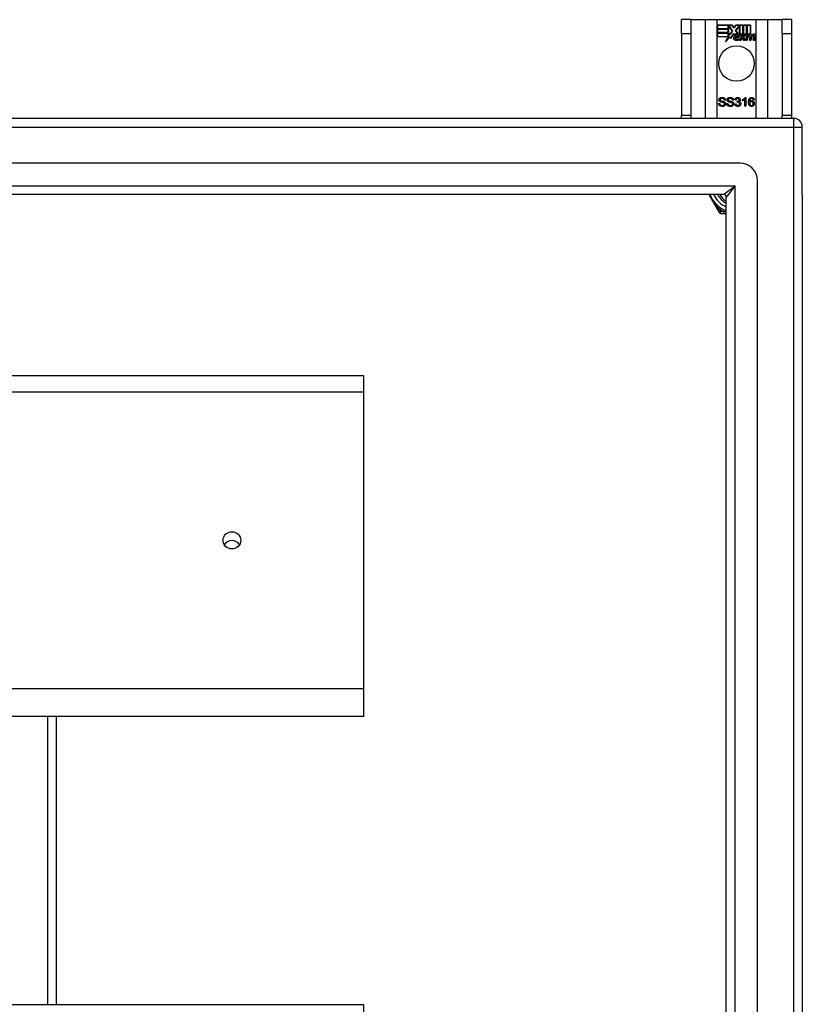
# Model space of a CAD drawing. Header units: inches. Extents: x 72 to 180, y 48 to 83.
# Tile 28 of 28: x 171 to 180, y 71 to 83. Entities that reach past the tile are written whole.
import ezdxf

# ---------------------------------------------------------------- set-up
doc = ezdxf.new("R2010")
doc.units = ezdxf.units.IN
doc.header["$MEASUREMENT"] = 0
doc.layers.add('Visible Edges(ANSI)', color=7, linetype='Continuous', lineweight=25)
doc.layers.add('Visible Tangent Edges(ANSI)', color=7, linetype='Continuous', lineweight=25)

msp = doc.modelspace()

# ---------------------------------------------------------------- linework, layer by layer
at = {"layer": 'Visible Edges(ANSI)'}
for p, q in [((178.811, 82.527), (178.706, 82.527)), ((178.706, 82.371), (178.706, 82.527)), ((178.811, 82.527), (178.811, 82.371)), ((178.811, 82.527), (178.975, 82.527)), ((178.975, 82.527), (179.11, 82.527)), ((179.11, 82.527), (179.552, 82.527)), ((179.552, 82.527), (179.687, 82.527)), ((179.687, 82.527), (179.851, 82.527)), ((179.851, 82.371), (179.851, 82.527)), ((179.956, 82.527), (179.851, 82.527)), ((179.956, 82.527), (179.956, 82.371)), ((179.115, 82.424), (179.115, 82.465)), ((179.115, 82.465), (179.282, 82.465)), ((179.115, 82.464), (179.115, 82.425)), ((179.281, 82.464), (179.115, 82.464)), ((179.115, 82.425), (179.237, 82.425)), ((179.238, 82.424), (179.115, 82.424)), ((179.115, 82.379), (179.115, 82.419)), ((179.115, 82.419), (179.238, 82.419)), ((179.115, 82.418), (179.115, 82.38)), ((179.237, 82.418), (179.115, 82.418)), ((179.237, 82.425), (179.237, 82.46)), ((179.237, 82.46), (179.242, 82.46)), ((179.237, 82.38), (179.237, 82.418)), ((179.241, 82.459), (179.238, 82.459)), ((179.238, 82.459), (179.238, 82.424)), ((179.238, 82.419), (179.238, 82.379)), ((179.284, 82.397), (179.241, 82.459)), ((179.242, 82.46), (179.285, 82.397)), ((179.259, 82.362), (179.284, 82.397)), ((179.285, 82.397), (179.259, 82.36)), ((179.304, 82.43), (179.281, 82.464)), ((179.282, 82.465), (179.304, 82.432)), ((179.304, 82.432), (179.321, 82.465)), ((179.322, 82.464), (179.304, 82.43)), ((179.321, 82.465), (179.405, 82.465)), ((179.321, 82.402), (179.364, 82.46)), ((179.346, 82.365), (179.321, 82.402)), ((179.404, 82.464), (179.322, 82.464)), ((179.364, 82.459), (179.322, 82.402)), ((179.322, 82.402), (179.347, 82.364)), ((179.364, 82.46), (179.368, 82.46)), ((179.367, 82.459), (179.364, 82.459)), ((179.367, 82.363), (179.367, 82.459)), ((179.368, 82.46), (179.368, 82.364)), ((179.404, 82.345), (179.404, 82.464)), ((179.405, 82.465), (179.405, 82.341)), ((179.41, 82.351), (179.41, 82.465)), ((179.41, 82.465), (179.447, 82.465)), ((179.411, 82.464), (179.411, 82.353)), ((179.446, 82.464), (179.411, 82.464)), ((179.446, 82.364), (179.446, 82.464)), ((179.447, 82.465), (179.447, 82.363)), ((179.452, 82.363), (179.452, 82.465)), ((179.452, 82.465), (179.49, 82.465)), ((179.453, 82.464), (179.453, 82.364)), ((179.489, 82.464), (179.453, 82.464)), ((179.489, 82.366), (179.489, 82.464)), ((179.49, 82.465), (179.49, 82.365)), ((178.706, 82.371), (178.706, 81.433)), ((178.811, 82.371), (178.811, 81.433)), ((179.115, 82.38), (179.237, 82.38)), ((179.238, 82.379), (179.115, 82.379)), ((179.115, 82.333), (179.115, 82.373)), ((179.115, 82.373), (179.238, 82.373)), ((179.237, 82.373), (179.115, 82.373)), ((179.115, 82.373), (179.115, 82.334)), ((179.115, 82.334), (179.237, 82.334)), ((179.236, 82.333), (179.115, 82.333)), ((179.205, 82.274), (179.236, 82.333)), ((179.26, 82.331), (179.205, 82.274)), ((179.237, 82.334), (179.208, 82.278)), ((179.208, 82.278), (179.26, 82.333)), ((179.237, 82.338), (179.237, 82.373)), ((179.239, 82.338), (179.237, 82.338)), ((179.238, 82.373), (179.238, 82.339)), ((179.238, 82.339), (179.239, 82.339)), ((179.239, 82.339), (179.257, 82.374)), ((179.257, 82.372), (179.239, 82.338)), ((179.257, 82.374), (179.259, 82.362)), ((179.259, 82.36), (179.257, 82.372)), ((179.26, 82.333), (179.262, 82.316)), ((179.262, 82.314), (179.26, 82.331)), ((179.262, 82.316), (179.301, 82.37)), ((179.301, 82.369), (179.262, 82.314)), ((179.301, 82.37), (179.31, 82.355)), ((179.31, 82.354), (179.301, 82.369)), ((179.314, 82.322), (179.36, 82.322)), ((179.36, 82.321), (179.314, 82.321)), ((179.347, 82.332), (179.315, 82.332)), ((179.316, 82.333), (179.346, 82.333)), ((179.351, 82.296), (179.351, 82.305)), ((179.352, 82.306), (179.352, 82.295)), ((179.359, 82.292), (179.389, 82.327)), ((179.379, 82.292), (179.359, 82.292)), ((179.39, 82.326), (179.36, 82.292)), ((179.36, 82.292), (179.379, 82.292)), ((179.395, 82.363), (179.367, 82.363)), ((179.368, 82.364), (179.396, 82.364)), ((179.389, 82.327), (179.372, 82.36)), ((179.372, 82.36), (179.392, 82.36)), ((179.373, 82.359), (179.39, 82.326)), ((179.392, 82.359), (179.373, 82.359)), ((179.379, 82.292), (179.395, 82.317)), ((179.396, 82.316), (179.379, 82.292)), ((179.392, 82.36), (179.402, 82.337)), ((179.402, 82.336), (179.392, 82.359)), ((179.405, 82.341), (179.395, 82.363)), ((179.395, 82.317), (179.399, 82.317)), ((179.396, 82.364), (179.404, 82.345)), ((179.399, 82.316), (179.396, 82.316)), ((179.399, 82.317), (179.409, 82.292)), ((179.408, 82.292), (179.399, 82.316)), ((179.402, 82.337), (179.405, 82.337)), ((179.405, 82.336), (179.402, 82.336)), ((179.405, 82.337), (179.421, 82.36)), ((179.422, 82.359), (179.405, 82.336)), ((179.428, 82.292), (179.408, 82.292)), ((179.409, 82.292), (179.427, 82.292)), ((179.419, 82.363), (179.41, 82.351)), ((179.411, 82.353), (179.419, 82.364)), ((179.411, 82.327), (179.44, 82.359)), ((179.427, 82.292), (179.411, 82.327)), ((179.442, 82.36), (179.412, 82.327)), ((179.412, 82.327), (179.428, 82.292)), ((179.419, 82.364), (179.446, 82.364)), ((179.447, 82.363), (179.419, 82.363)), ((179.421, 82.36), (179.442, 82.36)), ((179.44, 82.359), (179.422, 82.359)), ((179.437, 82.292), (179.449, 82.36)), ((179.454, 82.292), (179.437, 82.292)), ((179.45, 82.359), (179.438, 82.292)), ((179.438, 82.292), (179.453, 82.292)), ((179.449, 82.36), (179.463, 82.36)), ((179.462, 82.359), (179.45, 82.359)), ((179.468, 82.363), (179.452, 82.363)), ((179.453, 82.364), (179.469, 82.364)), ((179.453, 82.292), (179.458, 82.32)), ((179.458, 82.32), (179.454, 82.292)), ((179.461, 82.347), (179.462, 82.359)), ((179.466, 82.347), (179.461, 82.347)), ((179.463, 82.36), (179.462, 82.348)), ((179.462, 82.348), (179.466, 82.348)), ((179.467, 82.356), (179.468, 82.363)), ((179.469, 82.364), (179.468, 82.358)), ((179.479, 82.292), (179.487, 82.335)), ((179.496, 82.292), (179.479, 82.292)), ((179.488, 82.335), (179.48, 82.292)), ((179.48, 82.292), (179.495, 82.292)), ((179.495, 82.292), (179.5, 82.32)), ((179.501, 82.32), (179.496, 82.292)), ((179.521, 82.292), (179.529, 82.335)), ((179.538, 82.292), (179.521, 82.292)), ((179.53, 82.335), (179.522, 82.292)), ((179.522, 82.292), (179.537, 82.292)), ((179.537, 82.292), (179.545, 82.335)), ((179.546, 82.334), (179.538, 82.292)), ((179.851, 82.371), (179.851, 81.433)), ((179.956, 82.371), (179.956, 81.433)), ((179.204, 81.611), (179.191, 81.61)), ((179.297, 81.611), (179.285, 81.61)), ((179.327, 81.611), (179.315, 81.613)), ((179.4, 81.602), (179.4, 81.614)), ((179.425, 81.539), (179.425, 81.617)), ((179.429, 81.639), (179.437, 81.639)), ((179.437, 81.639), (179.437, 81.539)), ((179.532, 81.614), (179.52, 81.613)), ((179.127, 81.571), (179.14, 81.572)), ((179.22, 81.571), (179.233, 81.572)), ((179.313, 81.565), (179.326, 81.567)), ((179.338, 81.586), (179.339, 81.597)), ((179.437, 81.539), (179.425, 81.539)), ((179.982, 81.402), (126.18, 81.402)), ((178.706, 81.402), (178.706, 81.433)), ((178.811, 81.433), (178.811, 81.402)), ((179.851, 81.402), (179.851, 81.433)), ((179.956, 81.433), (179.956, 81.402)), ((180.081, 80.527), (180.081, 81.303)), ((179.372, 80.89), (126.789, 80.89)), ((179.569, 50.11), (179.569, 80.693)), ((179.184, 80.535), (126.978, 80.535)), ((179.014, 80.535), (179.115, 80.361)), ((179.215, 50.299), (179.215, 80.504)), ((180.081, 80.527), (180.081, 50.276)), ((179.115, 80.361), (179.133, 80.329)), ((179.15, 80.319), (179.187, 80.319)), ((179.187, 80.319), (179.215, 80.319)), ((126.947, 78.469), (175.081, 78.469)), ((175.081, 78.469), (175.081, 78.283)), ((175.081, 78.283), (175.081, 74.899)), ((175.081, 74.899), (175.081, 74.585)), ((175.081, 74.585), (126.947, 74.585)), ((171.581, 71.302), (171.581, 74.585)), ((126.947, 71.302), (175.081, 71.302)), ((175.081, 71.302), (175.081, 71.116))]:
    msp.add_line(p, q, dxfattribs=at)
at = {"layer": 'Visible Edges(ANSI)', "flags": 128}
for points in [[(179.131, 81.613), (179.131, 81.615), (179.131, 81.617), (179.132, 81.619), (179.132, 81.62), (179.133, 81.622), (179.133, 81.624), (179.134, 81.626), (179.135, 81.627), (179.136, 81.629), (179.138, 81.63), (179.139, 81.632), (179.141, 81.633), (179.142, 81.634), (179.144, 81.635), (179.146, 81.636), (179.148, 81.637), (179.15, 81.638), (179.152, 81.639), (179.154, 81.639), (179.157, 81.64), (179.159, 81.64), (179.161, 81.64), (179.164, 81.641), (179.166, 81.641)], [(179.145, 81.591), (179.144, 81.592), (179.143, 81.593), (179.142, 81.593), (179.141, 81.594), (179.14, 81.595), (179.139, 81.596), (179.138, 81.596), (179.137, 81.597), (179.136, 81.598), (179.136, 81.599), (179.135, 81.6), (179.135, 81.601), (179.134, 81.602), (179.133, 81.603), (179.133, 81.604), (179.133, 81.605), (179.132, 81.606), (179.132, 81.607), (179.132, 81.608), (179.131, 81.609), (179.131, 81.61), (179.131, 81.611), (179.131, 81.612), (179.131, 81.613)], [(179.167, 81.629), (179.165, 81.629), (179.163, 81.629), (179.161, 81.629), (179.16, 81.629), (179.158, 81.628), (179.156, 81.628), (179.155, 81.628), (179.154, 81.627), (179.152, 81.627), (179.151, 81.626), (179.15, 81.625), (179.149, 81.625), (179.148, 81.624), (179.148, 81.623), (179.147, 81.622), (179.146, 81.621), (179.146, 81.621), (179.145, 81.62), (179.145, 81.619), (179.144, 81.618), (179.144, 81.617), (179.144, 81.616), (179.144, 81.615), (179.144, 81.614)], [(179.144, 81.614), (179.144, 81.614), (179.144, 81.613), (179.144, 81.613), (179.144, 81.612), (179.144, 81.612), (179.144, 81.611), (179.144, 81.611), (179.144, 81.611), (179.144, 81.61), (179.144, 81.61), (179.145, 81.609), (179.145, 81.609), (179.145, 81.609), (179.145, 81.608), (179.145, 81.608), (179.145, 81.608), (179.146, 81.607), (179.146, 81.607), (179.146, 81.607), (179.146, 81.606), (179.147, 81.606), (179.147, 81.606), (179.147, 81.605), (179.148, 81.605)], [(179.148, 81.605), (179.148, 81.605), (179.149, 81.604), (179.15, 81.603), (179.152, 81.603), (179.153, 81.602), (179.155, 81.602), (179.156, 81.601), (179.158, 81.6), (179.16, 81.6), (179.163, 81.599), (179.165, 81.599), (179.168, 81.598), (179.17, 81.597), (179.173, 81.597), (179.175, 81.596), (179.177, 81.596), (179.179, 81.595), (179.181, 81.595), (179.183, 81.594), (179.185, 81.594), (179.186, 81.593), (179.188, 81.593), (179.189, 81.592), (179.19, 81.592)], [(179.166, 81.641), (179.169, 81.641), (179.172, 81.64), (179.174, 81.64), (179.177, 81.64), (179.179, 81.639), (179.182, 81.639), (179.184, 81.638), (179.186, 81.637), (179.188, 81.636), (179.19, 81.635), (179.192, 81.634), (179.193, 81.633), (179.195, 81.631), (179.196, 81.63), (179.198, 81.628), (179.199, 81.627), (179.2, 81.625), (179.201, 81.623), (179.202, 81.621), (179.203, 81.619), (179.203, 81.617), (179.204, 81.615), (179.204, 81.613), (179.204, 81.611)], [(179.191, 81.61), (179.191, 81.611), (179.191, 81.613), (179.19, 81.614), (179.19, 81.616), (179.19, 81.617), (179.189, 81.618), (179.188, 81.619), (179.188, 81.62), (179.187, 81.621), (179.186, 81.622), (179.185, 81.623), (179.184, 81.624), (179.183, 81.625), (179.182, 81.626), (179.181, 81.626), (179.18, 81.627), (179.178, 81.627), (179.177, 81.628), (179.176, 81.628), (179.174, 81.629), (179.172, 81.629), (179.171, 81.629), (179.169, 81.629), (179.167, 81.629)], [(179.224, 81.613), (179.224, 81.615), (179.224, 81.617), (179.225, 81.619), (179.225, 81.62), (179.226, 81.622), (179.227, 81.624), (179.228, 81.626), (179.229, 81.627), (179.23, 81.629), (179.231, 81.63), (179.232, 81.632), (179.234, 81.633), (179.235, 81.634), (179.237, 81.635), (179.239, 81.636), (179.241, 81.637), (179.243, 81.638), (179.245, 81.639), (179.248, 81.639), (179.25, 81.64), (179.252, 81.64), (179.255, 81.64), (179.257, 81.641), (179.26, 81.641)], [(179.238, 81.591), (179.237, 81.592), (179.236, 81.593), (179.235, 81.593), (179.234, 81.594), (179.233, 81.595), (179.232, 81.596), (179.231, 81.596), (179.23, 81.597), (179.23, 81.598), (179.229, 81.599), (179.228, 81.6), (179.228, 81.601), (179.227, 81.602), (179.227, 81.603), (179.226, 81.604), (179.226, 81.605), (179.225, 81.606), (179.225, 81.607), (179.225, 81.608), (179.225, 81.609), (179.224, 81.61), (179.224, 81.611), (179.224, 81.612), (179.224, 81.613)], [(179.26, 81.629), (179.258, 81.629), (179.256, 81.629), (179.254, 81.629), (179.253, 81.629), (179.251, 81.628), (179.25, 81.628), (179.248, 81.628), (179.247, 81.627), (179.246, 81.627), (179.245, 81.626), (179.243, 81.625), (179.242, 81.625), (179.242, 81.624), (179.241, 81.623), (179.24, 81.622), (179.239, 81.621), (179.239, 81.621), (179.238, 81.62), (179.238, 81.619), (179.238, 81.618), (179.237, 81.617), (179.237, 81.616), (179.237, 81.615), (179.237, 81.614)], [(179.237, 81.614), (179.237, 81.614), (179.237, 81.613), (179.237, 81.613), (179.237, 81.612), (179.237, 81.612), (179.237, 81.611), (179.237, 81.611), (179.237, 81.611), (179.237, 81.61), (179.238, 81.61), (179.238, 81.609), (179.238, 81.609), (179.238, 81.609), (179.238, 81.608), (179.238, 81.608), (179.239, 81.608), (179.239, 81.607), (179.239, 81.607), (179.239, 81.607), (179.24, 81.606), (179.24, 81.606), (179.24, 81.606), (179.241, 81.605), (179.241, 81.605)], [(179.241, 81.605), (179.242, 81.605), (179.242, 81.604), (179.244, 81.603), (179.245, 81.603), (179.246, 81.602), (179.248, 81.602), (179.25, 81.601), (179.251, 81.6), (179.254, 81.6), (179.256, 81.599), (179.258, 81.599), (179.261, 81.598), (179.264, 81.597), (179.266, 81.597), (179.268, 81.596), (179.271, 81.596), (179.273, 81.595), (179.275, 81.595), (179.276, 81.594), (179.278, 81.594), (179.279, 81.593), (179.281, 81.593), (179.282, 81.592), (179.283, 81.592)], [(179.26, 81.641), (179.262, 81.641), (179.265, 81.64), (179.267, 81.64), (179.27, 81.64), (179.272, 81.639), (179.275, 81.639), (179.277, 81.638), (179.279, 81.637), (179.281, 81.636), (179.283, 81.635), (179.285, 81.634), (179.287, 81.633), (179.288, 81.631), (179.29, 81.63), (179.291, 81.628), (179.292, 81.627), (179.293, 81.625), (179.294, 81.623), (179.295, 81.621), (179.296, 81.619), (179.296, 81.617), (179.297, 81.615), (179.297, 81.613), (179.297, 81.611)], [(179.285, 81.61), (179.284, 81.611), (179.284, 81.613), (179.284, 81.614), (179.283, 81.616), (179.283, 81.617), (179.282, 81.618), (179.282, 81.619), (179.281, 81.62), (179.28, 81.621), (179.279, 81.622), (179.279, 81.623), (179.278, 81.624), (179.277, 81.625), (179.275, 81.626), (179.274, 81.626), (179.273, 81.627), (179.272, 81.627), (179.27, 81.628), (179.269, 81.628), (179.267, 81.629), (179.265, 81.629), (179.264, 81.629), (179.262, 81.629), (179.26, 81.629)], [(179.315, 81.613), (179.315, 81.615), (179.315, 81.617), (179.316, 81.619), (179.317, 81.621), (179.317, 81.623), (179.318, 81.624), (179.319, 81.626), (179.32, 81.627), (179.321, 81.629), (179.322, 81.63), (179.324, 81.631), (179.325, 81.633), (179.326, 81.634), (179.328, 81.635), (179.329, 81.636), (179.331, 81.636), (179.332, 81.637), (179.334, 81.638), (179.335, 81.638), (179.337, 81.639), (179.339, 81.639), (179.341, 81.639), (179.343, 81.639), (179.345, 81.639)], [(179.345, 81.629), (179.344, 81.629), (179.343, 81.629), (179.341, 81.629), (179.34, 81.629), (179.339, 81.629), (179.338, 81.628), (179.337, 81.628), (179.336, 81.627), (179.335, 81.627), (179.335, 81.626), (179.334, 81.626), (179.333, 81.625), (179.332, 81.624), (179.331, 81.623), (179.331, 81.622), (179.33, 81.621), (179.33, 81.62), (179.329, 81.619), (179.329, 81.618), (179.328, 81.617), (179.328, 81.615), (179.327, 81.614), (179.327, 81.613), (179.327, 81.611)], [(179.341, 81.597), (179.342, 81.597), (179.343, 81.597), (179.345, 81.597), (179.346, 81.597), (179.347, 81.598), (179.348, 81.598), (179.349, 81.598), (179.351, 81.599), (179.352, 81.599), (179.353, 81.6), (179.354, 81.6), (179.355, 81.601), (179.356, 81.602), (179.357, 81.603), (179.358, 81.603), (179.358, 81.604), (179.359, 81.605), (179.36, 81.606), (179.36, 81.607), (179.361, 81.609), (179.361, 81.61), (179.361, 81.611), (179.361, 81.612), (179.361, 81.614)], [(179.345, 81.639), (179.347, 81.639), (179.349, 81.639), (179.351, 81.639), (179.352, 81.638), (179.354, 81.638), (179.356, 81.637), (179.358, 81.637), (179.36, 81.636), (179.361, 81.635), (179.363, 81.634), (179.364, 81.633), (179.366, 81.632), (179.367, 81.63), (179.368, 81.629), (179.369, 81.628), (179.37, 81.626), (179.371, 81.625), (179.372, 81.623), (179.372, 81.622), (179.373, 81.62), (179.373, 81.618), (179.374, 81.617), (179.374, 81.615), (179.374, 81.613)], [(179.361, 81.614), (179.361, 81.615), (179.361, 81.616), (179.361, 81.617), (179.361, 81.618), (179.36, 81.619), (179.36, 81.62), (179.36, 81.621), (179.359, 81.622), (179.359, 81.623), (179.358, 81.623), (179.357, 81.624), (179.357, 81.625), (179.356, 81.626), (179.355, 81.626), (179.354, 81.627), (179.353, 81.627), (179.352, 81.628), (179.351, 81.628), (179.35, 81.629), (179.349, 81.629), (179.348, 81.629), (179.347, 81.629), (179.346, 81.629), (179.345, 81.629)], [(179.374, 81.613), (179.374, 81.612), (179.374, 81.611), (179.374, 81.61), (179.374, 81.609), (179.373, 81.608), (179.373, 81.607), (179.373, 81.606), (179.372, 81.605), (179.372, 81.604), (179.372, 81.603), (179.371, 81.603), (179.37, 81.602), (179.37, 81.601), (179.369, 81.6), (179.369, 81.599), (179.368, 81.598), (179.367, 81.598), (179.366, 81.597), (179.365, 81.596), (179.364, 81.595), (179.363, 81.595), (179.362, 81.594), (179.361, 81.594), (179.36, 81.593)], [(179.4, 81.614), (179.402, 81.615), (179.404, 81.616), (179.405, 81.617), (179.407, 81.618), (179.408, 81.619), (179.41, 81.62), (179.411, 81.621), (179.413, 81.622), (179.414, 81.623), (179.416, 81.624), (179.417, 81.625), (179.418, 81.626), (179.42, 81.627), (179.421, 81.628), (179.422, 81.629), (179.423, 81.631), (179.424, 81.632), (179.425, 81.633), (179.426, 81.634), (179.427, 81.635), (179.427, 81.636), (179.428, 81.637), (179.429, 81.638), (179.429, 81.639)], [(179.425, 81.617), (179.424, 81.616), (179.423, 81.616), (179.422, 81.615), (179.422, 81.614), (179.421, 81.614), (179.42, 81.613), (179.419, 81.612), (179.418, 81.612), (179.417, 81.611), (179.416, 81.61), (179.414, 81.609), (179.413, 81.609), (179.412, 81.608), (179.411, 81.607), (179.41, 81.607), (179.409, 81.606), (179.407, 81.606), (179.406, 81.605), (179.405, 81.605), (179.404, 81.604), (179.403, 81.604), (179.402, 81.603), (179.401, 81.603), (179.4, 81.602)], [(179.468, 81.586), (179.468, 81.588), (179.468, 81.59), (179.468, 81.593), (179.468, 81.595), (179.469, 81.597), (179.469, 81.599), (179.469, 81.601), (179.469, 81.603), (179.47, 81.605), (179.47, 81.607), (179.47, 81.609), (179.471, 81.611), (179.471, 81.613), (179.472, 81.614), (179.472, 81.616), (179.473, 81.617), (179.473, 81.619), (179.474, 81.62), (179.475, 81.622), (179.476, 81.623), (179.476, 81.624), (179.477, 81.626), (179.478, 81.627), (179.479, 81.628)], [(179.479, 81.628), (179.48, 81.629), (179.48, 81.63), (179.481, 81.631), (179.482, 81.631), (179.483, 81.632), (179.484, 81.633), (179.485, 81.634), (179.486, 81.634), (179.487, 81.635), (179.488, 81.635), (179.489, 81.636), (179.49, 81.636), (179.491, 81.637), (179.492, 81.637), (179.493, 81.638), (179.494, 81.638), (179.495, 81.638), (179.496, 81.639), (179.498, 81.639), (179.499, 81.639), (179.5, 81.639), (179.501, 81.639), (179.503, 81.639), (179.504, 81.639)], [(179.493, 81.626), (179.492, 81.625), (179.491, 81.625), (179.49, 81.624), (179.489, 81.623), (179.488, 81.622), (179.488, 81.621), (179.487, 81.62), (179.486, 81.619), (179.486, 81.617), (179.485, 81.616), (179.484, 81.615), (179.484, 81.614), (179.483, 81.612), (179.483, 81.611), (179.482, 81.609), (179.482, 81.607), (179.482, 81.606), (179.481, 81.604), (179.481, 81.602), (179.481, 81.6), (179.481, 81.598), (179.48, 81.595), (179.48, 81.593), (179.48, 81.59)], [(179.48, 81.59), (179.481, 81.592), (179.482, 81.593), (179.483, 81.594), (179.483, 81.595), (179.484, 81.596), (179.485, 81.596), (179.486, 81.597), (179.487, 81.598), (179.488, 81.599), (179.489, 81.599), (179.49, 81.6), (179.491, 81.601), (179.492, 81.601), (179.493, 81.602), (179.494, 81.602), (179.495, 81.602), (179.497, 81.603), (179.498, 81.603), (179.499, 81.603), (179.5, 81.603), (179.501, 81.604), (179.502, 81.604), (179.503, 81.604), (179.505, 81.604)], [(179.503, 81.629), (179.503, 81.629), (179.502, 81.629), (179.502, 81.629), (179.501, 81.629), (179.501, 81.629), (179.5, 81.629), (179.5, 81.629), (179.499, 81.629), (179.499, 81.629), (179.499, 81.629), (179.498, 81.629), (179.498, 81.628), (179.497, 81.628), (179.497, 81.628), (179.496, 81.628), (179.496, 81.628), (179.496, 81.628), (179.495, 81.627), (179.495, 81.627), (179.494, 81.627), (179.494, 81.627), (179.494, 81.627), (179.493, 81.626), (179.493, 81.626)], [(179.516, 81.624), (179.515, 81.624), (179.515, 81.625), (179.514, 81.625), (179.514, 81.626), (179.513, 81.626), (179.513, 81.626), (179.512, 81.627), (179.512, 81.627), (179.511, 81.627), (179.511, 81.627), (179.51, 81.628), (179.51, 81.628), (179.509, 81.628), (179.509, 81.628), (179.508, 81.629), (179.508, 81.629), (179.507, 81.629), (179.507, 81.629), (179.506, 81.629), (179.506, 81.629), (179.505, 81.629), (179.504, 81.629), (179.504, 81.629), (179.503, 81.629)], [(179.504, 81.639), (179.506, 81.639), (179.508, 81.639), (179.51, 81.639), (179.511, 81.639), (179.513, 81.638), (179.515, 81.638), (179.516, 81.637), (179.518, 81.636), (179.519, 81.636), (179.521, 81.635), (179.522, 81.634), (179.523, 81.633), (179.525, 81.632), (179.526, 81.63), (179.527, 81.629), (179.528, 81.628), (179.529, 81.626), (179.529, 81.625), (179.53, 81.623), (179.531, 81.622), (179.531, 81.62), (179.532, 81.618), (179.532, 81.616), (179.532, 81.614)], [(179.505, 81.604), (179.507, 81.604), (179.509, 81.604), (179.51, 81.603), (179.512, 81.603), (179.514, 81.602), (179.516, 81.602), (179.518, 81.601), (179.519, 81.6), (179.521, 81.599), (179.522, 81.598), (179.524, 81.596), (179.525, 81.595), (179.527, 81.593), (179.528, 81.592), (179.529, 81.59), (179.53, 81.588), (179.531, 81.586), (179.532, 81.584), (179.533, 81.582), (179.533, 81.58), (179.534, 81.578), (179.534, 81.576), (179.534, 81.574), (179.534, 81.571)], [(179.52, 81.613), (179.52, 81.614), (179.52, 81.615), (179.52, 81.615), (179.52, 81.616), (179.519, 81.616), (179.519, 81.617), (179.519, 81.617), (179.519, 81.618), (179.519, 81.618), (179.519, 81.619), (179.518, 81.619), (179.518, 81.62), (179.518, 81.62), (179.518, 81.621), (179.518, 81.621), (179.517, 81.621), (179.517, 81.622), (179.517, 81.622), (179.517, 81.622), (179.516, 81.623), (179.516, 81.623), (179.516, 81.623), (179.516, 81.624), (179.516, 81.624)], [(179.17, 81.537), (179.167, 81.537), (179.163, 81.538), (179.16, 81.538), (179.157, 81.538), (179.155, 81.539), (179.152, 81.54), (179.15, 81.54), (179.147, 81.541), (179.145, 81.542), (179.143, 81.543), (179.141, 81.545), (179.139, 81.546), (179.137, 81.548), (179.136, 81.549), (179.134, 81.551), (179.133, 81.553), (179.132, 81.555), (179.13, 81.557), (179.13, 81.559), (179.129, 81.562), (179.128, 81.564), (179.128, 81.566), (179.127, 81.569), (179.127, 81.571)], [(179.14, 81.572), (179.14, 81.57), (179.14, 81.569), (179.141, 81.567), (179.141, 81.565), (179.142, 81.564), (179.142, 81.562), (179.143, 81.561), (179.144, 81.56), (179.145, 81.559), (179.146, 81.558), (179.147, 81.557), (179.148, 81.556), (179.149, 81.555), (179.151, 81.554), (179.152, 81.553), (179.154, 81.552), (179.156, 81.551), (179.158, 81.551), (179.159, 81.55), (179.161, 81.55), (179.163, 81.55), (179.165, 81.549), (179.167, 81.549), (179.169, 81.549)], [(179.182, 81.58), (179.182, 81.58), (179.181, 81.581), (179.18, 81.581), (179.179, 81.581), (179.177, 81.582), (179.176, 81.582), (179.174, 81.583), (179.173, 81.583), (179.171, 81.584), (179.169, 81.584), (179.167, 81.585), (179.165, 81.585), (179.162, 81.586), (179.16, 81.586), (179.158, 81.587), (179.156, 81.587), (179.154, 81.588), (179.153, 81.588), (179.151, 81.589), (179.15, 81.589), (179.148, 81.59), (179.147, 81.59), (179.146, 81.591), (179.145, 81.591)], [(179.169, 81.549), (179.171, 81.549), (179.173, 81.549), (179.175, 81.549), (179.176, 81.55), (179.178, 81.55), (179.18, 81.55), (179.181, 81.551), (179.183, 81.551), (179.184, 81.552), (179.185, 81.553), (179.187, 81.553), (179.188, 81.554), (179.189, 81.555), (179.19, 81.556), (179.191, 81.557), (179.191, 81.558), (179.192, 81.559), (179.193, 81.56), (179.193, 81.561), (179.193, 81.562), (179.194, 81.563), (179.194, 81.564), (179.194, 81.565), (179.194, 81.566)], [(179.207, 81.567), (179.207, 81.565), (179.207, 81.563), (179.206, 81.561), (179.206, 81.559), (179.205, 81.558), (179.204, 81.556), (179.203, 81.554), (179.202, 81.552), (179.201, 81.55), (179.2, 81.549), (179.198, 81.547), (179.197, 81.546), (179.195, 81.545), (179.193, 81.543), (179.191, 81.542), (179.189, 81.541), (179.187, 81.54), (179.185, 81.539), (179.182, 81.539), (179.18, 81.538), (179.178, 81.538), (179.175, 81.538), (179.173, 81.537), (179.17, 81.537)], [(179.194, 81.566), (179.194, 81.567), (179.194, 81.568), (179.194, 81.568), (179.194, 81.569), (179.194, 81.57), (179.194, 81.571), (179.193, 81.571), (179.193, 81.572), (179.193, 81.573), (179.192, 81.573), (179.192, 81.574), (179.191, 81.574), (179.191, 81.575), (179.19, 81.575), (179.19, 81.576), (179.189, 81.577), (179.189, 81.577), (179.188, 81.578), (179.187, 81.578), (179.186, 81.578), (179.185, 81.579), (179.184, 81.579), (179.183, 81.58), (179.182, 81.58)], [(179.19, 81.592), (179.191, 81.591), (179.193, 81.59), (179.194, 81.589), (179.195, 81.589), (179.196, 81.588), (179.197, 81.587), (179.199, 81.586), (179.199, 81.585), (179.2, 81.584), (179.201, 81.583), (179.202, 81.582), (179.203, 81.581), (179.203, 81.58), (179.204, 81.579), (179.205, 81.578), (179.205, 81.577), (179.206, 81.576), (179.206, 81.575), (179.206, 81.574), (179.206, 81.572), (179.207, 81.571), (179.207, 81.57), (179.207, 81.569), (179.207, 81.567)], [(179.263, 81.537), (179.26, 81.537), (179.257, 81.538), (179.254, 81.538), (179.251, 81.538), (179.248, 81.539), (179.245, 81.54), (179.243, 81.54), (179.24, 81.541), (179.238, 81.542), (179.236, 81.543), (179.234, 81.545), (179.232, 81.546), (179.23, 81.548), (179.229, 81.549), (179.227, 81.551), (179.226, 81.553), (179.225, 81.555), (179.224, 81.557), (179.223, 81.559), (179.222, 81.562), (179.221, 81.564), (179.221, 81.566), (179.221, 81.569), (179.22, 81.571)], [(179.233, 81.572), (179.233, 81.57), (179.234, 81.569), (179.234, 81.567), (179.234, 81.565), (179.235, 81.564), (179.236, 81.562), (179.236, 81.561), (179.237, 81.56), (179.238, 81.559), (179.239, 81.558), (179.24, 81.557), (179.241, 81.556), (179.243, 81.555), (179.244, 81.554), (179.246, 81.553), (179.247, 81.552), (179.249, 81.551), (179.251, 81.551), (179.253, 81.55), (179.254, 81.55), (179.256, 81.55), (179.258, 81.549), (179.26, 81.549), (179.263, 81.549)], [(179.276, 81.58), (179.275, 81.58), (179.274, 81.581), (179.273, 81.581), (179.272, 81.581), (179.271, 81.582), (179.269, 81.582), (179.268, 81.583), (179.266, 81.583), (179.264, 81.584), (179.262, 81.584), (179.26, 81.585), (179.258, 81.585), (179.256, 81.586), (179.253, 81.586), (179.251, 81.587), (179.249, 81.587), (179.248, 81.588), (179.246, 81.588), (179.244, 81.589), (179.243, 81.589), (179.242, 81.59), (179.24, 81.59), (179.239, 81.591), (179.238, 81.591)], [(179.3, 81.567), (179.3, 81.565), (179.3, 81.563), (179.299, 81.561), (179.299, 81.559), (179.298, 81.558), (179.298, 81.556), (179.297, 81.554), (179.296, 81.552), (179.294, 81.55), (179.293, 81.549), (179.292, 81.547), (179.29, 81.546), (179.288, 81.545), (179.286, 81.543), (179.284, 81.542), (179.282, 81.541), (179.28, 81.54), (179.278, 81.539), (179.276, 81.539), (179.273, 81.538), (179.271, 81.538), (179.268, 81.538), (179.266, 81.537), (179.263, 81.537)], [(179.263, 81.549), (179.264, 81.549), (179.266, 81.549), (179.268, 81.549), (179.27, 81.55), (179.271, 81.55), (179.273, 81.55), (179.274, 81.551), (179.276, 81.551), (179.277, 81.552), (179.279, 81.553), (179.28, 81.553), (179.281, 81.554), (179.282, 81.555), (179.283, 81.556), (179.284, 81.557), (179.285, 81.558), (179.285, 81.559), (179.286, 81.56), (179.286, 81.561), (179.287, 81.562), (179.287, 81.563), (179.287, 81.564), (179.287, 81.565), (179.287, 81.566)], [(179.287, 81.566), (179.287, 81.567), (179.287, 81.568), (179.287, 81.568), (179.287, 81.569), (179.287, 81.57), (179.287, 81.571), (179.286, 81.571), (179.286, 81.572), (179.286, 81.573), (179.286, 81.573), (179.285, 81.574), (179.285, 81.574), (179.284, 81.575), (179.284, 81.575), (179.283, 81.576), (179.282, 81.577), (179.282, 81.577), (179.281, 81.578), (179.28, 81.578), (179.279, 81.578), (179.279, 81.579), (179.278, 81.579), (179.277, 81.58), (179.276, 81.58)], [(179.283, 81.592), (179.285, 81.591), (179.286, 81.59), (179.287, 81.589), (179.288, 81.589), (179.29, 81.588), (179.291, 81.587), (179.292, 81.586), (179.293, 81.585), (179.294, 81.584), (179.294, 81.583), (179.295, 81.582), (179.296, 81.581), (179.297, 81.58), (179.297, 81.579), (179.298, 81.578), (179.298, 81.577), (179.299, 81.576), (179.299, 81.575), (179.299, 81.574), (179.3, 81.572), (179.3, 81.571), (179.3, 81.57), (179.3, 81.569), (179.3, 81.567)], [(179.345, 81.537), (179.343, 81.537), (179.341, 81.538), (179.339, 81.538), (179.337, 81.538), (179.335, 81.539), (179.333, 81.539), (179.331, 81.54), (179.33, 81.541), (179.328, 81.542), (179.326, 81.543), (179.325, 81.544), (179.323, 81.545), (179.322, 81.546), (179.321, 81.548), (179.319, 81.549), (179.318, 81.551), (179.317, 81.552), (179.316, 81.554), (179.316, 81.556), (179.315, 81.558), (179.314, 81.56), (179.314, 81.561), (179.314, 81.563), (179.313, 81.565)], [(179.326, 81.567), (179.326, 81.565), (179.326, 81.564), (179.327, 81.562), (179.327, 81.561), (179.328, 81.559), (179.328, 81.558), (179.329, 81.557), (179.33, 81.556), (179.33, 81.555), (179.331, 81.554), (179.332, 81.553), (179.333, 81.552), (179.334, 81.551), (179.335, 81.551), (179.335, 81.55), (179.336, 81.549), (179.337, 81.549), (179.338, 81.549), (179.339, 81.548), (179.341, 81.548), (179.342, 81.548), (179.343, 81.548), (179.344, 81.547), (179.345, 81.547)], [(179.346, 81.588), (179.346, 81.588), (179.346, 81.588), (179.345, 81.588), (179.345, 81.588), (179.345, 81.588), (179.344, 81.588), (179.344, 81.588), (179.344, 81.588), (179.343, 81.588), (179.343, 81.588), (179.343, 81.587), (179.342, 81.587), (179.342, 81.587), (179.342, 81.587), (179.341, 81.587), (179.341, 81.587), (179.34, 81.587), (179.34, 81.587), (179.34, 81.587), (179.339, 81.587), (179.339, 81.587), (179.338, 81.587), (179.338, 81.586), (179.338, 81.586)], [(179.339, 81.597), (179.339, 81.597), (179.339, 81.597), (179.339, 81.597), (179.339, 81.597), (179.339, 81.597), (179.339, 81.597), (179.34, 81.597), (179.34, 81.597), (179.34, 81.597), (179.34, 81.597), (179.34, 81.597), (179.34, 81.597), (179.34, 81.597), (179.34, 81.597), (179.34, 81.597), (179.34, 81.597), (179.34, 81.597), (179.34, 81.597), (179.341, 81.597), (179.341, 81.597), (179.341, 81.597), (179.341, 81.597), (179.341, 81.597), (179.341, 81.597)], [(179.379, 81.569), (179.379, 81.566), (179.379, 81.564), (179.378, 81.562), (179.378, 81.56), (179.377, 81.558), (179.376, 81.556), (179.376, 81.555), (179.375, 81.553), (179.373, 81.551), (179.372, 81.55), (179.371, 81.548), (179.369, 81.546), (179.368, 81.545), (179.366, 81.544), (179.364, 81.542), (179.362, 81.541), (179.36, 81.54), (179.358, 81.54), (179.356, 81.539), (179.354, 81.538), (179.352, 81.538), (179.35, 81.538), (179.347, 81.537), (179.345, 81.537)], [(179.345, 81.547), (179.347, 81.547), (179.348, 81.548), (179.349, 81.548), (179.351, 81.548), (179.352, 81.548), (179.353, 81.549), (179.354, 81.549), (179.356, 81.55), (179.357, 81.551), (179.358, 81.552), (179.359, 81.552), (179.36, 81.553), (179.361, 81.554), (179.362, 81.556), (179.362, 81.557), (179.363, 81.558), (179.364, 81.559), (179.364, 81.56), (179.365, 81.561), (179.365, 81.563), (179.365, 81.564), (179.366, 81.565), (179.366, 81.567), (179.366, 81.568)], [(179.366, 81.568), (179.366, 81.57), (179.366, 81.571), (179.365, 81.572), (179.365, 81.574), (179.365, 81.575), (179.364, 81.576), (179.364, 81.577), (179.363, 81.578), (179.363, 81.579), (179.362, 81.58), (179.361, 81.581), (179.36, 81.582), (179.359, 81.583), (179.358, 81.584), (179.357, 81.585), (179.356, 81.585), (179.355, 81.586), (179.354, 81.586), (179.353, 81.587), (179.352, 81.587), (179.35, 81.587), (179.349, 81.588), (179.348, 81.588), (179.346, 81.588)], [(179.36, 81.593), (179.362, 81.593), (179.363, 81.592), (179.364, 81.592), (179.366, 81.591), (179.367, 81.591), (179.368, 81.59), (179.369, 81.589), (179.37, 81.588), (179.371, 81.588), (179.372, 81.587), (179.373, 81.586), (179.374, 81.585), (179.375, 81.584), (179.375, 81.582), (179.376, 81.581), (179.377, 81.58), (179.377, 81.579), (179.378, 81.577), (179.378, 81.576), (179.378, 81.575), (179.378, 81.573), (179.379, 81.572), (179.379, 81.57), (179.379, 81.569)], [(179.503, 81.537), (179.5, 81.537), (179.498, 81.538), (179.495, 81.538), (179.493, 81.539), (179.491, 81.539), (179.489, 81.54), (179.487, 81.541), (179.485, 81.542), (179.483, 81.544), (179.481, 81.545), (179.479, 81.547), (179.478, 81.549), (179.476, 81.551), (179.475, 81.553), (179.473, 81.555), (179.472, 81.558), (179.471, 81.561), (179.47, 81.564), (179.47, 81.567), (179.469, 81.57), (179.469, 81.574), (179.468, 81.578), (179.468, 81.582), (179.468, 81.586)], [(179.502, 81.593), (179.501, 81.593), (179.499, 81.593), (179.498, 81.593), (179.497, 81.592), (179.496, 81.592), (179.494, 81.592), (179.493, 81.591), (179.492, 81.59), (179.491, 81.59), (179.49, 81.589), (179.489, 81.588), (179.488, 81.587), (179.487, 81.586), (179.486, 81.585), (179.485, 81.584), (179.485, 81.583), (179.484, 81.581), (179.484, 81.58), (179.483, 81.579), (179.483, 81.577), (179.483, 81.576), (179.482, 81.574), (179.482, 81.573), (179.482, 81.571)], [(179.482, 81.571), (179.482, 81.57), (179.482, 81.568), (179.483, 81.567), (179.483, 81.565), (179.483, 81.564), (179.484, 81.562), (179.484, 81.561), (179.485, 81.559), (179.486, 81.558), (179.486, 81.557), (179.487, 81.555), (179.488, 81.554), (179.489, 81.553), (179.49, 81.552), (179.491, 81.551), (179.492, 81.55), (179.494, 81.55), (179.495, 81.549), (179.496, 81.549), (179.497, 81.548), (179.499, 81.548), (179.5, 81.548), (179.501, 81.547), (179.503, 81.547)], [(179.521, 81.571), (179.521, 81.572), (179.521, 81.574), (179.521, 81.576), (179.521, 81.577), (179.521, 81.579), (179.52, 81.58), (179.52, 81.581), (179.519, 81.583), (179.518, 81.584), (179.518, 81.585), (179.517, 81.586), (179.516, 81.587), (179.515, 81.588), (179.514, 81.589), (179.513, 81.59), (179.512, 81.59), (179.511, 81.591), (179.51, 81.592), (179.509, 81.592), (179.507, 81.592), (179.506, 81.593), (179.505, 81.593), (179.503, 81.593), (179.502, 81.593)], [(179.503, 81.547), (179.504, 81.547), (179.505, 81.548), (179.506, 81.548), (179.507, 81.548), (179.509, 81.548), (179.51, 81.549), (179.511, 81.549), (179.512, 81.55), (179.513, 81.551), (179.514, 81.552), (179.515, 81.553), (179.516, 81.554), (179.517, 81.555), (179.518, 81.556), (179.518, 81.557), (179.519, 81.558), (179.52, 81.56), (179.52, 81.561), (179.521, 81.562), (179.521, 81.564), (179.521, 81.566), (179.521, 81.567), (179.521, 81.569), (179.521, 81.571)], [(179.534, 81.571), (179.534, 81.569), (179.534, 81.567), (179.534, 81.565), (179.533, 81.562), (179.533, 81.56), (179.532, 81.558), (179.531, 81.556), (179.53, 81.554), (179.529, 81.552), (179.528, 81.55), (179.527, 81.548), (179.525, 81.547), (179.524, 81.545), (179.522, 81.544), (179.521, 81.543), (179.519, 81.542), (179.517, 81.541), (179.515, 81.54), (179.513, 81.539), (179.511, 81.538), (179.509, 81.538), (179.507, 81.538), (179.505, 81.537), (179.503, 81.537)]]:
    msp.add_lwpolyline(points, dxfattribs=at)
at = {"layer": 'Visible Edges(ANSI)'}
msp.add_circle((179.331, 82.027), 0.203, dxfattribs=at)
for centre, radius, start, end in [((179.347, 82.315), 0.0498, 134.1684, 176.5646), ((179.322, 82.317), 0.0247, 176.5646, 261.5605), ((179.347, 82.315), 0.049, 134.1684, 176.5646), ((179.322, 82.317), 0.0239, 176.5646, 261.5605), ((179.338, 82.324), 0.042, 79.6582, 131.9139), ((179.338, 82.324), 0.0412, 77.079, 133.1785), ((179.338, 82.324), 0.0374, 80.4085, 134.1684), ((179.338, 82.324), 0.0366, 80.3604, 134.1684), ((179.326, 82.318), 0.0127, 160.9907, 244.6784), ((179.326, 82.318), 0.012, 163.5261, 244.6784), ((179.337, 82.33), 0.0217, 109.3797, 175.226), ((179.337, 82.33), 0.021, 109.3797, 172.9975), ((179.329, 82.367), 0.0751, 261.5605, 286.9141), ((179.329, 82.367), 0.0759, 261.5605, 287.3343), ((179.337, 82.342), 0.0391, 244.6784, 290.9242), ((179.337, 82.342), 0.0384, 244.6784, 292.5609), ((179.335, 82.337), 0.0137, 51.1652, 109.3797), ((179.335, 82.337), 0.0144, 51.1652, 109.3797), ((179.336, 82.338), 0.0119, 331.4547, 51.1652), ((179.343, 82.342), 0.019, 23.8445, 85.0802), ((179.343, 82.342), 0.0183, 23.8445, 85.1757), ((179.336, 82.338), 0.0127, 329.421, 51.1652), ((179.328, 82.336), 0.0345, 336.9643, 23.8445), ((179.328, 82.336), 0.0353, 336.1555, 23.8445), ((179.516, 82.31), 0.0581, 147.5992, 170), ((179.516, 82.31), 0.0589, 147.5992, 170), ((179.491, 82.332), 0.03, 89.4776, 147.4114), ((179.491, 82.332), 0.0293, 89.4776, 148.2123), ((179.48, 82.332), 0.0165, 96.03, 147.5992), ((179.489, 82.335), 0.03, 88.7952, 136.5849), ((179.48, 82.332), 0.0157, 96.03, 147.5992), ((179.489, 82.335), 0.0307, 90.2222, 132.7339), ((179.479, 82.341), 0.00825, 23.5571, 96.03), ((179.479, 82.341), 0.0075, 23.5571, 96.03), ((179.472, 82.337), 0.0154, 350, 23.5571), ((179.472, 82.337), 0.0161, 350, 23.5571), ((179.491, 82.349), 0.0127, 16.9928, 89.4776), ((179.491, 82.349), 0.0119, 16.9928, 89.4776), ((179.558, 82.31), 0.0589, 148.5524, 170.8204), ((179.558, 82.31), 0.0581, 148.5584, 170.8257), ((179.469, 82.342), 0.036, 3.6169, 16.9928), ((179.469, 82.342), 0.0353, 357.7769, 16.9928), ((179.532, 82.331), 0.0299, 89.6788, 160.8136), ((179.532, 82.331), 0.0307, 89.6788, 153.9508), ((179.522, 82.332), 0.0165, 96.1027, 147.6301), ((179.522, 82.332), 0.0157, 96.1027, 147.6083), ((179.521, 82.341), 0.00825, 23.5487, 96.1027), ((179.521, 82.341), 0.0075, 23.5487, 96.1027), ((179.514, 82.337), 0.0154, 349.9922, 23.5487), ((179.514, 82.337), 0.0161, 350.0076, 23.5487), ((179.533, 82.349), 0.0131, 18.4748, 89.6788), ((179.533, 82.349), 0.0124, 18.4748, 89.6788), ((179.511, 82.341), 0.0352, 349, 18.4748), ((179.511, 82.341), 0.036, 349, 18.4748), ((179.982, 81.303), 0.099, 0, 90), ((179.372, 80.693), 0.197, 0, 90), ((179.331, 80.652), 0.325, 200.9514, 249.0486), ((179.331, 80.652), 0.226, 210.8668, 239.1332), ((179.184, 80.504), 0.031, 0, 90), ((179.15, 80.339), 0.0197, 210, 270)]:
    msp.add_arc(centre, radius, start, end, dxfattribs=at)
msp.add_ellipse((173.581, 76.591), major_axis=(-0.101, 0), ratio=0.966998, dxfattribs=at)
msp.add_ellipse((173.581, 76.491), major_axis=(-0.101, 0), ratio=0.966998, start_param=3.68386, end_param=5.740918, dxfattribs=at)
at = {"layer": 'Visible Tangent Edges(ANSI)'}
for p, q in [((178.975, 82.527), (178.975, 81.402)), ((179.11, 81.402), (179.11, 82.527)), ((179.552, 82.527), (179.552, 81.402)), ((179.687, 81.402), (179.687, 82.527)), ((178.706, 82.371), (178.811, 82.371)), ((179.851, 82.371), (179.956, 82.371)), ((178.811, 81.433), (178.706, 81.433)), ((179.956, 81.433), (179.851, 81.433)), ((179.982, 81.402), (179.982, 81.303)), ((126.18, 81.303), (179.982, 81.303)), ((179.982, 81.303), (179.982, 49.501)), ((179.982, 81.303), (180.081, 81.303)), ((126.848, 80.634), (179.314, 80.634)), ((179.184, 80.535), (179.314, 80.634)), ((179.314, 80.634), (179.215, 80.504)), ((179.314, 50.169), (179.314, 80.634)), ((179.115, 80.361), (179.132, 80.37)), ((179.15, 80.339), (179.132, 80.37)), ((179.15, 80.339), (179.133, 80.329)), ((179.15, 80.319), (179.15, 80.339)), ((179.187, 80.339), (179.15, 80.339)), ((179.187, 80.319), (179.187, 80.339)), ((126.947, 78.283), (175.081, 78.283)), ((175.081, 74.899), (126.947, 74.899)), ((171.482, 71.302), (171.482, 74.585))]:
    msp.add_line(p, q, dxfattribs=at)
at = {"layer": 'Visible Tangent Edges(ANSI)', "flags": 128}
for points in [[(179.132, 80.37), (179.127, 80.376), (179.121, 80.382), (179.116, 80.388), (179.111, 80.394), (179.106, 80.4), (179.101, 80.407), (179.096, 80.413), (179.091, 80.419), (179.086, 80.426), (179.081, 80.433), (179.076, 80.44), (179.072, 80.446), (179.067, 80.453), (179.062, 80.461), (179.058, 80.468), (179.053, 80.475), (179.049, 80.482), (179.044, 80.49), (179.04, 80.497), (179.036, 80.505), (179.032, 80.513), (179.028, 80.52), (179.025, 80.528), (179.021, 80.535)], [(179.215, 80.333), (179.213, 80.333), (179.212, 80.334), (179.211, 80.334), (179.21, 80.334), (179.209, 80.334), (179.208, 80.334), (179.206, 80.335), (179.205, 80.335), (179.204, 80.335), (179.203, 80.335), (179.202, 80.336), (179.201, 80.336), (179.199, 80.336), (179.198, 80.336), (179.197, 80.336), (179.196, 80.337), (179.195, 80.337), (179.194, 80.337), (179.193, 80.337), (179.191, 80.338), (179.19, 80.338), (179.189, 80.338), (179.188, 80.338), (179.187, 80.339)]]:
    msp.add_lwpolyline(points, dxfattribs=at)
at = {"layer": 'Visible Tangent Edges(ANSI)'}
for radius, start, end in [(0.285, 204.01, 245.99), (0.246, 208.1642, 241.8358), (0.344, 234.6913, 245.3087)]:
    msp.add_arc((179.331, 80.652), radius, start, end, dxfattribs=at)

doc.saveas('drawing.dxf')
